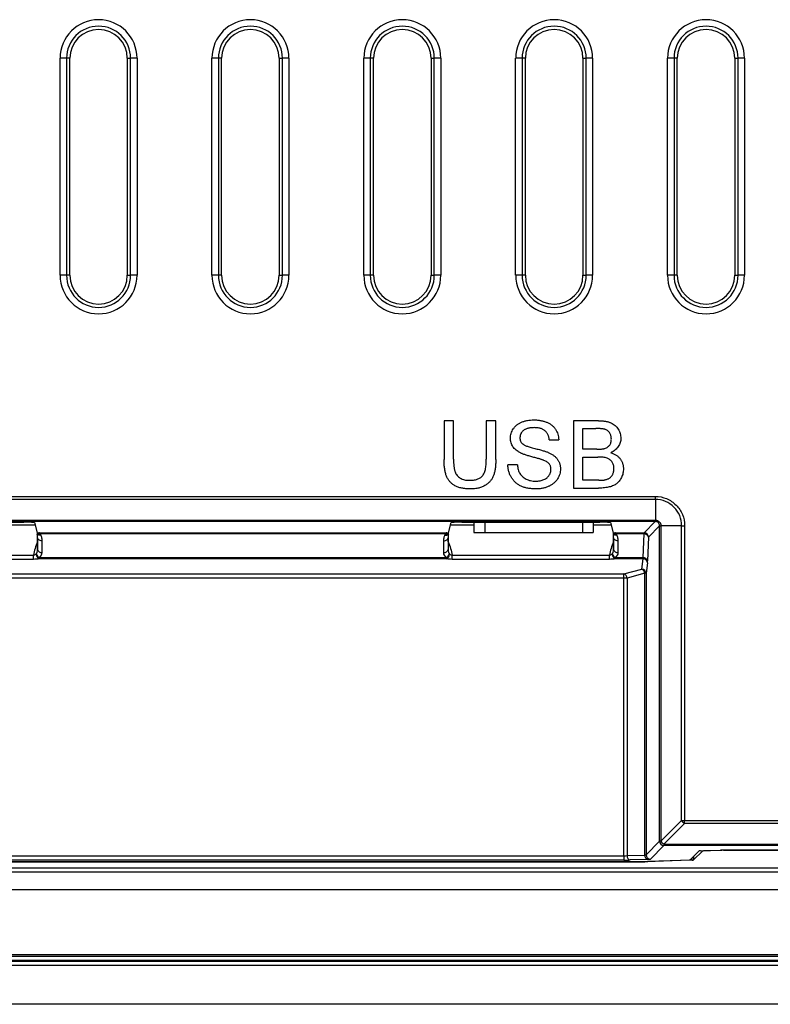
# Model space of a CAD drawing. Header units: millimetres. Extents: x 1316 to 1736, y 283 to 580.
# Tile 14 of 18: x 1665 to 1682, y 391 to 414. Entities that reach past the tile are written whole.
import ezdxf

# ---------------------------------------------------------------- set-up
doc = ezdxf.new("R2010")
doc.units = ezdxf.units.MM

msp = doc.modelspace()

# ---------------------------------------------------------------- linework, layer by layer
at = {"color": 7, "linetype": 'Continuous', "lineweight": 25}
for p, q in [((1665.654, 407.726), (1665.654, 412.726)), ((1665.804, 412.726), (1665.654, 412.726)), ((1665.804, 412.726), (1665.804, 407.726)), ((1665.879, 412.726), (1665.804, 412.726)), ((1665.879, 407.726), (1665.879, 412.726)), ((1667.204, 412.726), (1667.28, 412.726)), ((1667.204, 412.726), (1667.204, 407.726)), ((1667.429, 412.726), (1667.28, 412.726)), ((1667.28, 407.726), (1667.28, 412.726)), ((1667.429, 412.726), (1667.429, 407.726)), ((1669.154, 407.726), (1669.154, 412.726)), ((1669.304, 412.726), (1669.154, 412.726)), ((1669.304, 412.726), (1669.304, 407.726)), ((1669.379, 412.726), (1669.304, 412.726)), ((1669.379, 407.726), (1669.379, 412.726)), ((1670.704, 412.726), (1670.78, 412.726)), ((1670.704, 412.726), (1670.704, 407.726)), ((1670.929, 412.726), (1670.78, 412.726)), ((1670.78, 407.726), (1670.78, 412.726)), ((1670.929, 412.726), (1670.929, 407.726)), ((1672.654, 407.726), (1672.654, 412.726)), ((1672.804, 412.726), (1672.654, 412.726)), ((1672.804, 412.726), (1672.804, 407.726)), ((1672.879, 412.726), (1672.804, 412.726)), ((1672.879, 407.726), (1672.879, 412.726)), ((1674.204, 412.726), (1674.28, 412.726)), ((1674.204, 412.726), (1674.204, 407.726)), ((1674.429, 412.726), (1674.28, 412.726)), ((1674.28, 407.726), (1674.28, 412.726)), ((1674.429, 412.726), (1674.429, 407.726)), ((1676.154, 407.726), (1676.154, 412.726)), ((1676.304, 412.726), (1676.154, 412.726)), ((1676.304, 412.726), (1676.304, 407.726)), ((1676.379, 412.726), (1676.304, 412.726)), ((1676.379, 407.726), (1676.379, 412.726)), ((1677.704, 412.726), (1677.78, 412.726)), ((1677.704, 412.726), (1677.704, 407.726)), ((1677.929, 412.726), (1677.78, 412.726)), ((1677.78, 407.726), (1677.78, 412.726)), ((1677.929, 412.726), (1677.929, 407.726)), ((1679.654, 407.726), (1679.654, 412.726)), ((1679.804, 412.726), (1679.654, 412.726)), ((1679.804, 412.726), (1679.804, 407.726)), ((1679.879, 412.726), (1679.804, 412.726)), ((1679.879, 407.726), (1679.879, 412.726)), ((1681.204, 412.726), (1681.28, 412.726)), ((1681.204, 412.726), (1681.204, 407.726)), ((1681.429, 412.726), (1681.28, 412.726)), ((1681.28, 407.726), (1681.28, 412.726)), ((1681.429, 412.726), (1681.429, 407.726)), ((1665.804, 407.726), (1665.654, 407.726)), ((1665.879, 407.726), (1665.804, 407.726)), ((1667.204, 407.726), (1667.28, 407.726)), ((1667.429, 407.726), (1667.28, 407.726)), ((1669.304, 407.726), (1669.154, 407.726)), ((1669.379, 407.726), (1669.304, 407.726)), ((1670.704, 407.726), (1670.78, 407.726)), ((1670.929, 407.726), (1670.78, 407.726)), ((1672.804, 407.726), (1672.654, 407.726)), ((1672.879, 407.726), (1672.804, 407.726)), ((1674.204, 407.726), (1674.28, 407.726)), ((1674.429, 407.726), (1674.28, 407.726)), ((1676.304, 407.726), (1676.154, 407.726)), ((1676.379, 407.726), (1676.304, 407.726)), ((1677.704, 407.726), (1677.78, 407.726)), ((1677.929, 407.726), (1677.78, 407.726)), ((1679.804, 407.726), (1679.654, 407.726)), ((1679.879, 407.726), (1679.804, 407.726)), ((1681.204, 407.726), (1681.28, 407.726)), ((1681.429, 407.726), (1681.28, 407.726)), ((1674.505, 404.376), (1674.505, 403.484)), ((1674.723, 404.376), (1674.505, 404.376)), ((1674.723, 403.494), (1674.723, 404.376)), ((1675.478, 404.376), (1675.478, 403.494)), ((1675.697, 404.376), (1675.478, 404.376)), ((1675.697, 403.484), (1675.697, 404.376)), ((1678.066, 404.376), (1677.486, 404.376)), ((1677.486, 404.376), (1677.486, 402.826)), ((1677.704, 404.197), (1677.999, 404.197)), ((1677.704, 403.72), (1677.704, 404.197)), ((1676.929, 403.939), (1677.148, 403.939)), ((1678.024, 403.72), (1677.704, 403.72)), ((1677.704, 403.541), (1678.046, 403.541)), ((1677.704, 403.005), (1677.704, 403.541)), ((1676.194, 403.362), (1675.975, 403.362)), ((1678.071, 403.005), (1677.704, 403.005)), ((1677.486, 402.826), (1678.067, 402.826)), ((1625.91, 402.634), (1679.374, 402.634)), ((1679.374, 402.565), (1625.91, 402.565)), ((1679.374, 402.565), (1679.374, 402.089)), ((1625.91, 402.089), (1679.374, 402.089)), ((1679.373, 402.057), (1625.911, 402.057)), ((1656.165, 402.037), (1664.819, 402.037)), ((1665.083, 401.974), (1664.468, 401.974)), ((1665.069, 402.029), (1665.127, 401.796)), ((1674.606, 401.796), (1674.665, 402.029)), ((1675.192, 401.974), (1674.651, 401.974)), ((1674.652, 401.98), (1675.192, 401.98)), ((1674.915, 402.037), (1678.094, 402.037)), ((1675.192, 402.037), (1675.192, 401.8)), ((1675.192, 402.037), (1675.192, 401.8)), ((1675.442, 402.037), (1675.442, 401.8)), ((1677.692, 402.037), (1677.692, 401.8)), ((1677.942, 402.037), (1677.942, 401.8)), ((1677.942, 401.98), (1678.356, 401.98)), ((1678.358, 401.974), (1677.942, 401.974)), ((1678.344, 402.029), (1678.402, 401.796)), ((1679.113, 401.797), (1679.372, 402.057)), ((1679.472, 401.957), (1679.213, 401.697)), ((1679.372, 402.057), (1679.373, 402.057)), ((1679.472, 401.957), (1679.472, 401.957)), ((1679.472, 394.692), (1679.472, 401.957)), ((1679.98, 401.958), (1679.504, 401.958)), ((1679.504, 401.958), (1679.504, 394.692)), ((1679.98, 395.168), (1679.98, 401.958)), ((1680.049, 401.958), (1680.049, 395.168)), ((1665.127, 401.796), (1665.128, 401.77)), ((1665.128, 401.77), (1665.128, 401.759)), ((1665.128, 401.759), (1665.132, 401.596)), ((1665.135, 401.409), (1665.136, 401.683)), ((1665.181, 401.797), (1674.552, 401.797)), ((1674.538, 401.768), (1665.196, 401.768)), ((1665.236, 401.612), (1665.235, 401.339)), ((1674.498, 401.339), (1674.497, 401.612)), ((1674.597, 401.683), (1674.598, 401.409)), ((1674.601, 401.596), (1674.605, 401.759)), ((1674.605, 401.759), (1674.606, 401.77)), ((1674.606, 401.77), (1674.606, 401.796)), ((1675.192, 401.8), (1675.442, 401.8)), ((1675.442, 401.8), (1677.692, 401.8)), ((1677.692, 401.8), (1677.942, 401.8)), ((1678.402, 401.796), (1678.403, 401.77)), ((1678.403, 401.77), (1678.403, 401.759)), ((1678.403, 401.759), (1678.407, 401.596)), ((1678.41, 401.409), (1678.411, 401.683)), ((1678.456, 401.797), (1679.113, 401.797)), ((1679.113, 401.768), (1678.471, 401.768)), ((1678.511, 401.612), (1678.51, 401.339)), ((1679.094, 401.223), (1679.113, 401.768)), ((1679.113, 401.768), (1679.113, 401.797)), ((1679.213, 401.697), (1679.194, 401.152)), ((1665.132, 401.596), (1665.132, 401.587)), ((1665.132, 401.587), (1665.135, 401.588)), ((1674.601, 401.587), (1674.598, 401.588)), ((1674.601, 401.587), (1674.601, 401.596)), ((1678.407, 401.596), (1678.407, 401.587)), ((1678.407, 401.587), (1678.41, 401.588)), ((1655.942, 401.281), (1665.041, 401.281)), ((1665.041, 401.184), (1655.942, 401.184)), ((1665.041, 401.184), (1665.041, 401.281)), ((1665.171, 401.223), (1674.562, 401.223)), ((1665.171, 401.223), (1665.171, 401.197)), ((1674.562, 401.197), (1665.171, 401.197)), ((1674.562, 401.223), (1674.562, 401.197)), ((1674.692, 401.184), (1674.692, 401.281)), ((1674.692, 401.281), (1678.316, 401.281)), ((1678.316, 401.184), (1674.692, 401.184)), ((1678.316, 401.184), (1678.316, 401.281)), ((1678.446, 401.223), (1679.094, 401.223)), ((1678.446, 401.197), (1678.446, 401.223)), ((1679.091, 401.197), (1678.446, 401.197)), ((1679.059, 400.958), (1679.091, 401.197)), ((1678.65, 400.849), (1679.059, 400.958)), ((1679.19, 401.1), (1679.159, 400.862)), ((1656.015, 400.849), (1678.65, 400.849)), ((1678.65, 400.752), (1656.018, 400.752)), ((1678.65, 400.752), (1678.65, 400.849)), ((1678.721, 400.752), (1678.65, 400.752)), ((1678.65, 394.358), (1678.65, 400.752)), ((1679.13, 400.862), (1678.721, 400.752)), ((1678.721, 400.752), (1678.721, 394.36)), ((1679.159, 400.862), (1679.13, 400.862)), ((1679.13, 394.374), (1679.13, 400.862)), ((1679.159, 400.862), (1679.159, 394.379)), ((1679.504, 394.692), (1679.98, 395.168)), ((1680.049, 395.1), (1679.572, 394.623)), ((1679.98, 395.168), (1680.049, 395.168)), ((1680.049, 395.168), (1693.502, 395.168)), ((1680.049, 395.1), (1680.049, 395.168)), ((1693.501, 395.1), (1680.049, 395.1)), ((1679.159, 394.379), (1679.472, 394.692)), ((1679.572, 394.592), (1679.259, 394.279)), ((1679.504, 394.692), (1679.472, 394.692)), ((1679.572, 394.623), (1693.501, 394.623)), ((1679.572, 394.623), (1679.572, 394.592)), ((1693.501, 394.592), (1679.572, 394.592)), ((1654.56, 394.358), (1678.65, 394.358)), ((1678.65, 394.358), (1678.65, 394.258)), ((1678.721, 394.36), (1679.13, 394.374)), ((1680.179, 394.264), (1680.384, 394.469)), ((1680.253, 394.261), (1680.458, 394.465)), ((1680.413, 394.471), (1680.874, 394.487)), ((1680.458, 394.465), (1680.458, 394.473)), ((1680.905, 394.482), (1680.487, 394.468)), ((1680.487, 394.474), (1680.487, 394.468)), ((1680.905, 394.482), (1680.905, 394.488)), ((1680.945, 394.488), (1693.606, 394.488)), ((1680.976, 394.488), (1680.976, 394.483)), ((1693.602, 394.483), (1680.976, 394.483)), ((1678.65, 394.258), (1654.56, 394.258)), ((1654.966, 394.221), (1679.131, 394.221)), ((1655.166, 394.226), (1679.1, 394.226)), ((1679.201, 394.274), (1678.792, 394.26)), ((1679.131, 394.221), (1679.131, 394.227)), ((1679.171, 394.228), (1680.15, 394.262)), ((1680.224, 394.258), (1679.202, 394.223)), ((1679.202, 394.229), (1679.202, 394.223)), ((1680.224, 394.258), (1680.224, 394.309)), ((1680.253, 394.338), (1680.253, 394.261)), ((1693.87, 393.976), (1611.413, 393.976)), ((1611.514, 394.079), (1693.769, 394.079)), ((1696.392, 393.576), (1608.892, 393.576)), ((1608.743, 391.928), (1696.541, 391.928)), ((1608.762, 392.047), (1696.521, 392.047)), ((1696.521, 391.947), (1608.762, 391.947)), ((1696.392, 392.076), (1608.892, 392.076)), ((1696.541, 391.828), (1608.743, 391.828)), ((1696.533, 390.936), (1608.75, 390.936))]:
    msp.add_line(p, q, dxfattribs=at)
for centre, radius, start, end in [((1666.542, 412.726), 0.887, 0, 180), ((1666.542, 412.726), 0.738, 0, 180), ((1670.042, 412.726), 0.887, 0, 180), ((1670.042, 412.726), 0.738, 0, 180), ((1673.542, 412.726), 0.887, 0, 180), ((1673.542, 412.726), 0.738, 0, 180), ((1677.042, 412.726), 0.887, 0, 180), ((1677.042, 412.726), 0.738, 0, 180), ((1680.542, 412.726), 0.887, 0, 180), ((1680.542, 412.726), 0.738, 0, 180), ((1666.542, 412.726), 0.663, 0, 180), ((1670.042, 412.726), 0.663, 0, 180), ((1673.542, 412.726), 0.663, 0, 180), ((1677.042, 412.726), 0.663, 0, 180), ((1680.542, 412.726), 0.663, 0, 180), ((1666.542, 407.726), 0.887, 180, 0), ((1666.542, 407.726), 0.738, 180, 0), ((1666.542, 407.726), 0.663, 180, 0), ((1670.042, 407.726), 0.887, 180, 0), ((1670.042, 407.726), 0.738, 180, 0), ((1670.042, 407.726), 0.663, 180, 0), ((1673.542, 407.726), 0.887, 180, 0), ((1673.542, 407.726), 0.738, 180, 0), ((1673.542, 407.726), 0.663, 180, 0), ((1677.042, 407.726), 0.887, 180, 0), ((1677.042, 407.726), 0.738, 180, 0), ((1677.042, 407.726), 0.663, 180, 0), ((1680.542, 407.726), 0.887, 180, 0), ((1680.542, 407.726), 0.738, 180, 0), ((1680.542, 407.726), 0.663, 180, 0), ((1679.113, 401.697), 0.1, 0.0817, 89.9183), ((1679.123, 401.677), 0.092, 13.0329, 96.4054), ((1665.223, 401.427), 0.0895, 191.5867, 277.8842), ((1674.51, 401.427), 0.0895, 262.1158, 348.4133), ((1678.498, 401.427), 0.0895, 191.5867, 277.8842), ((1665.267, 401.371), 0.176, 203.572, 237.1897), ((1665.221, 401.302), 0.116, 180.507, 244.5737), ((1674.467, 401.371), 0.176, 302.8103, 336.428), ((1674.513, 401.302), 0.116, 295.4263, 359.493), ((1678.542, 401.371), 0.176, 203.572, 237.1897), ((1678.496, 401.302), 0.116, 180.507, 244.5737), ((1679.091, 401.098), 0.0994, 1.596, 90.3551), ((1679.104, 401.131), 0.092, 13.0329, 96.4054), ((1679.06, 400.859), 0.0994, 1.596, 90.3551), ((1679.019, 400.854), 0.112, 3.8342, 68.5779), ((1678.609, 400.745), 0.112, 3.8342, 68.5779), ((1680.132, 395.251), 0.173, 208.7692, 241.2308), ((1679.572, 394.692), 0.1, 180.0817, 269.9183), ((1679.655, 394.775), 0.173, 208.7692, 241.2308), ((1678.812, 394.35), 0.092, 173.5946, 256.9671), ((1679.222, 394.364), 0.092, 173.5946, 256.9671), ((1679.259, 394.379), 0.1, 180.0817, 269.9183)]:
    msp.add_arc(centre, radius, start, end, dxfattribs=at)
for centre, major_axis, ratio, start_param, end_param in [((1664.819, 402.029), (0.25, 0), 0.034921, 0.008727, 1.570796), ((1674.915, 402.029), (0.25, 0), 0.034921, 1.570796, 3.132866), ((1678.094, 402.029), (0.25, 0), 0.034921, 0.008727, 1.570796), ((1679.089, 401.294), (0, 0.1), 0.069842, 3.403392, 3.926991), ((1679.189, 401.294), (0, 0.2), 0.034921, 3.403392, 3.926991), ((1678.65, 394.365), (0.1, 0), 0.069842, 4.712389, 5.497787), ((1679.059, 394.379), (0.1, 0), 0.069842, 5.497787, 6.248279), ((1680.484, 394.469), (0.1, 0), 0.034921, 2.356194, 3.106686), ((1680.558, 394.465), (0.1, 0), 0.034921, 2.356194, 3.106686), ((1680.945, 394.485), (0.1, 0), 0.034921, 1.570796, 2.356194), ((1680.976, 394.48), (0.1, 0), 0.034921, 1.570796, 2.356194), ((1678.65, 394.265), (0.2, 0), 0.034921, 4.712389, 5.497787), ((1679.1, 394.23), (0.1, 0), 0.034921, 4.712389, 5.497787), ((1679.131, 394.225), (0.1, 0), 0.034921, 4.712389, 5.497787), ((1679.059, 394.279), (0.2, 0), 0.034921, 5.497787, 6.248279), ((1680.079, 394.264), (0.1, 0), 0.034921, 5.497787, 6.248279), ((1680.153, 394.261), (0.1, 0), 0.034921, 5.497787, 6.248279)]:
    msp.add_ellipse(centre, major_axis=major_axis, ratio=ratio, start_param=start_param, end_param=end_param, dxfattribs=at)
for points, knots in [([(1676.035, 403.971), (1676.036, 403.99), (1676.037, 404.029), (1676.05, 404.085), (1676.071, 404.139), (1676.095, 404.181), (1676.118, 404.214), (1676.137, 404.237), (1676.158, 404.259), (1676.181, 404.279), (1676.206, 404.297), (1676.233, 404.315), (1676.262, 404.329), (1676.303, 404.348), (1676.357, 404.367), (1676.426, 404.384), (1676.498, 404.394), (1676.548, 404.395), (1676.573, 404.396)], [0, 0, 0, 0, 0.074995, 0.149165, 0.223664, 0.300412, 0.33957, 0.378921, 0.418096, 0.45823, 0.498427, 0.539708, 0.582216, 0.625824, 0.715481, 0.807384, 0.901634, 1, 1, 1, 1]), ([(1676.573, 404.396), (1676.601, 404.395), (1676.654, 404.394), (1676.732, 404.383), (1676.805, 404.366), (1676.862, 404.346), (1676.904, 404.326), (1676.934, 404.311), (1676.962, 404.293), (1676.988, 404.273), (1677.012, 404.253), (1677.034, 404.23), (1677.055, 404.206), (1677.079, 404.171), (1677.105, 404.125), (1677.128, 404.066), (1677.143, 404.004), (1677.146, 403.96), (1677.148, 403.939)], [0, 0, 0, 0, 0.100475, 0.195644, 0.286083, 0.372983, 0.415026, 0.456052, 0.495939, 0.535566, 0.574087, 0.612519, 0.651081, 0.689513, 0.766237, 0.84235, 0.919974, 1, 1, 1, 1]), ([(1678.066, 404.376), (1678.08, 404.376), (1678.108, 404.376), (1678.149, 404.373), (1678.188, 404.369), (1678.225, 404.364), (1678.259, 404.358), (1678.292, 404.349), (1678.322, 404.34), (1678.359, 404.325), (1678.401, 404.302), (1678.446, 404.269), (1678.486, 404.228), (1678.518, 404.182), (1678.545, 404.132), (1678.564, 404.08), (1678.576, 404.028), (1678.578, 403.992), (1678.578, 403.974)], [0, 0, 0, 0, 0.058732, 0.114603, 0.167657, 0.217967, 0.265775, 0.311171, 0.353792, 0.394745, 0.472806, 0.549192, 0.62478, 0.702625, 0.779741, 0.854063, 0.927155, 1, 1, 1, 1]), ([(1676.582, 404.217), (1676.568, 404.217), (1676.541, 404.216), (1676.503, 404.213), (1676.467, 404.208), (1676.434, 404.2), (1676.404, 404.191), (1676.377, 404.179), (1676.353, 404.165), (1676.332, 404.149), (1676.313, 404.132), (1676.298, 404.113), (1676.284, 404.095), (1676.273, 404.074), (1676.264, 404.053), (1676.258, 404.031), (1676.254, 404.009), (1676.254, 403.993), (1676.253, 403.985)], [0, 0, 0, 0, 0.091511, 0.177143, 0.257108, 0.331198, 0.400592, 0.465625, 0.526973, 0.585443, 0.641399, 0.695044, 0.746782, 0.796959, 0.847545, 0.897439, 0.947649, 1, 1, 1, 1]), ([(1676.929, 403.939), (1676.928, 403.95), (1676.925, 403.971), (1676.918, 404.003), (1676.909, 404.032), (1676.898, 404.059), (1676.884, 404.084), (1676.869, 404.107), (1676.851, 404.128), (1676.831, 404.147), (1676.808, 404.163), (1676.783, 404.178), (1676.756, 404.19), (1676.726, 404.2), (1676.693, 404.207), (1676.658, 404.213), (1676.621, 404.216), (1676.595, 404.216), (1676.582, 404.217)], [0, 0, 0, 0, 0.067155, 0.131403, 0.192732, 0.251253, 0.307704, 0.362699, 0.417778, 0.472304, 0.527873, 0.58523, 0.645057, 0.707952, 0.774434, 0.84494, 0.920404, 1, 1, 1, 1]), ([(1678.36, 403.955), (1678.359, 403.967), (1678.359, 403.992), (1678.352, 404.028), (1678.341, 404.062), (1678.325, 404.093), (1678.306, 404.121), (1678.283, 404.144), (1678.255, 404.162), (1678.229, 404.174), (1678.205, 404.181), (1678.184, 404.185), (1678.161, 404.188), (1678.134, 404.192), (1678.105, 404.194), (1678.072, 404.196), (1678.037, 404.197), (1678.012, 404.197), (1677.999, 404.197)], [0, 0, 0, 0, 0.076011, 0.148136, 0.217788, 0.286768, 0.354043, 0.418611, 0.483636, 0.55023, 0.586928, 0.629158, 0.677238, 0.730043, 0.788863, 0.85375, 0.92411, 1, 1, 1, 1]), ([(1676.264, 403.636), (1676.245, 403.646), (1676.21, 403.665), (1676.163, 403.699), (1676.123, 403.737), (1676.091, 403.778), (1676.065, 403.823), (1676.048, 403.87), (1676.037, 403.92), (1676.035, 403.954), (1676.035, 403.971)], [0, 0, 0, 0, 0.144805, 0.279512, 0.406394, 0.527502, 0.645393, 0.761885, 0.878942, 1, 1, 1, 1]), ([(1676.253, 403.985), (1676.254, 403.972), (1676.255, 403.946), (1676.266, 403.909), (1676.284, 403.876), (1676.301, 403.858), (1676.309, 403.848)], [0, 0, 0, 0, 0.262741, 0.509957, 0.753327, 1, 1, 1, 1]), ([(1678.21, 403.738), (1678.222, 403.742), (1678.245, 403.75), (1678.275, 403.769), (1678.301, 403.79), (1678.323, 403.816), (1678.339, 403.846), (1678.352, 403.879), (1678.358, 403.916), (1678.359, 403.941), (1678.36, 403.955)], [0, 0, 0, 0, 0.132377, 0.255195, 0.373722, 0.490011, 0.607812, 0.73111, 0.859997, 1, 1, 1, 1]), ([(1678.578, 403.974), (1678.578, 403.957), (1678.576, 403.924), (1678.565, 403.875), (1678.547, 403.828), (1678.521, 403.783), (1678.489, 403.74), (1678.448, 403.702), (1678.4, 403.668), (1678.364, 403.65), (1678.346, 403.64)], [0, 0, 0, 0, 0.115843, 0.230569, 0.347355, 0.468253, 0.592303, 0.71997, 0.8556, 1, 1, 1, 1]), ([(1676.309, 403.848), (1676.314, 403.844), (1676.326, 403.834), (1676.348, 403.82), (1676.376, 403.807), (1676.409, 403.793), (1676.447, 403.78), (1676.491, 403.766), (1676.54, 403.752), (1676.594, 403.738), (1676.648, 403.725), (1676.699, 403.712), (1676.746, 403.699), (1676.789, 403.687), (1676.827, 403.675), (1676.861, 403.663), (1676.892, 403.652), (1676.91, 403.644), (1676.919, 403.64)], [0, 0, 0, 0, 0.032743, 0.07241, 0.119611, 0.174673, 0.237345, 0.308352, 0.38763, 0.474784, 0.563332, 0.645136, 0.720203, 0.789134, 0.851497, 0.907331, 0.956969, 1, 1, 1, 1]), ([(1678.024, 403.72), (1678.034, 403.72), (1678.054, 403.72), (1678.083, 403.721), (1678.11, 403.722), (1678.134, 403.724), (1678.156, 403.727), (1678.176, 403.73), (1678.194, 403.733), (1678.205, 403.737), (1678.21, 403.738)], [0, 0, 0, 0, 0.16698, 0.320807, 0.463135, 0.594248, 0.712367, 0.819455, 0.915752, 1, 1, 1, 1]), ([(1675.105, 402.806), (1675.087, 402.806), (1675.053, 402.807), (1675.004, 402.81), (1674.956, 402.816), (1674.912, 402.824), (1674.869, 402.834), (1674.829, 402.847), (1674.791, 402.863), (1674.756, 402.88), (1674.723, 402.9), (1674.693, 402.922), (1674.665, 402.946), (1674.64, 402.972), (1674.616, 403), (1674.596, 403.03), (1674.578, 403.063), (1674.562, 403.097), (1674.548, 403.135), (1674.537, 403.175), (1674.527, 403.219), (1674.519, 403.266), (1674.512, 403.316), (1674.508, 403.369), (1674.505, 403.425), (1674.505, 403.464), (1674.505, 403.484)], [0, 0, 0, 0, 0.049704, 0.096844, 0.142151, 0.185722, 0.227185, 0.267311, 0.305922, 0.343223, 0.379594, 0.414974, 0.450006, 0.484727, 0.519189, 0.55389, 0.58911, 0.625241, 0.662766, 0.702744, 0.74522, 0.790538, 0.838268, 0.889309, 0.943205, 1, 1, 1, 1]), ([(1674.723, 403.494), (1674.723, 403.478), (1674.724, 403.447), (1674.725, 403.402), (1674.728, 403.361), (1674.732, 403.322), (1674.737, 403.287), (1674.743, 403.255), (1674.75, 403.227), (1674.76, 403.193), (1674.778, 403.156), (1674.805, 403.117), (1674.839, 403.082), (1674.879, 403.054), (1674.924, 403.032), (1674.975, 403.016), (1675.03, 403.006), (1675.068, 403.005), (1675.088, 403.005)], [0, 0, 0, 0, 0.06814, 0.131478, 0.190514, 0.245276, 0.295444, 0.341135, 0.382821, 0.420216, 0.489633, 0.556579, 0.623721, 0.692399, 0.763564, 0.837802, 0.915926, 1, 1, 1, 1]), ([(1675.088, 403.005), (1675.105, 403.005), (1675.137, 403.005), (1675.185, 403.01), (1675.228, 403.018), (1675.268, 403.029), (1675.304, 403.043), (1675.336, 403.06), (1675.364, 403.081), (1675.389, 403.105), (1675.411, 403.134), (1675.429, 403.169), (1675.445, 403.209), (1675.457, 403.255), (1675.466, 403.307), (1675.474, 403.364), (1675.477, 403.427), (1675.478, 403.471), (1675.478, 403.494)], [0, 0, 0, 0, 0.069477, 0.134153, 0.194032, 0.249814, 0.302261, 0.351905, 0.399506, 0.445621, 0.493724, 0.54658, 0.604769, 0.66939, 0.740897, 0.819837, 0.905972, 1, 1, 1, 1]), ([(1675.697, 403.484), (1675.697, 403.465), (1675.696, 403.428), (1675.694, 403.374), (1675.69, 403.324), (1675.684, 403.276), (1675.678, 403.231), (1675.668, 403.189), (1675.658, 403.151), (1675.646, 403.114), (1675.631, 403.081), (1675.615, 403.049), (1675.595, 403.018), (1675.573, 402.99), (1675.548, 402.963), (1675.521, 402.937), (1675.491, 402.913), (1675.459, 402.891), (1675.424, 402.871), (1675.386, 402.853), (1675.345, 402.839), (1675.302, 402.826), (1675.257, 402.817), (1675.208, 402.811), (1675.157, 402.806), (1675.122, 402.806), (1675.105, 402.806)], [0, 0, 0, 0, 0.054643, 0.106336, 0.155155, 0.201481, 0.245018, 0.285951, 0.324626, 0.360881, 0.395653, 0.430375, 0.464745, 0.499441, 0.534727, 0.57042, 0.607162, 0.645173, 0.684093, 0.7239, 0.765171, 0.807985, 0.852778, 0.899518, 0.948634, 1, 1, 1, 1]), ([(1676.804, 403.464), (1676.798, 403.467), (1676.786, 403.472), (1676.765, 403.478), (1676.74, 403.487), (1676.71, 403.496), (1676.676, 403.505), (1676.638, 403.516), (1676.595, 403.527), (1676.549, 403.54), (1676.503, 403.552), (1676.459, 403.564), (1676.418, 403.577), (1676.381, 403.589), (1676.347, 403.601), (1676.316, 403.613), (1676.288, 403.624), (1676.272, 403.632), (1676.264, 403.636)], [0, 0, 0, 0, 0.0312, 0.070487, 0.117215, 0.171576, 0.234122, 0.303963, 0.382156, 0.467646, 0.554335, 0.635074, 0.710037, 0.779092, 0.842966, 0.901001, 0.953246, 1, 1, 1, 1]), ([(1676.969, 403.255), (1676.968, 403.266), (1676.967, 403.288), (1676.961, 403.32), (1676.948, 403.349), (1676.932, 403.377), (1676.909, 403.402), (1676.88, 403.426), (1676.844, 403.447), (1676.818, 403.458), (1676.804, 403.464)], [0, 0, 0, 0, 0.117768, 0.230176, 0.339843, 0.450625, 0.566943, 0.696021, 0.839438, 1, 1, 1, 1]), ([(1676.919, 403.64), (1676.93, 403.635), (1676.952, 403.625), (1676.983, 403.608), (1677.011, 403.59), (1677.038, 403.571), (1677.062, 403.551), (1677.084, 403.53), (1677.105, 403.508), (1677.122, 403.484), (1677.137, 403.46), (1677.151, 403.435), (1677.162, 403.409), (1677.172, 403.382), (1677.178, 403.354), (1677.184, 403.325), (1677.187, 403.296), (1677.187, 403.276), (1677.187, 403.266)], [0, 0, 0, 0, 0.074931, 0.147078, 0.216364, 0.282503, 0.346688, 0.408836, 0.469262, 0.528432, 0.587001, 0.644416, 0.702189, 0.759767, 0.81849, 0.877633, 0.93802, 1, 1, 1, 1]), ([(1678.42, 403.273), (1678.419, 403.287), (1678.418, 403.314), (1678.41, 403.354), (1678.397, 403.391), (1678.379, 403.425), (1678.356, 403.455), (1678.329, 403.48), (1678.297, 403.501), (1678.26, 403.516), (1678.218, 403.528), (1678.168, 403.535), (1678.109, 403.54), (1678.068, 403.541), (1678.046, 403.541)], [0, 0, 0, 0, 0.08014, 0.156281, 0.229406, 0.301799, 0.372743, 0.442668, 0.513321, 0.586548, 0.668323, 0.763677, 0.874081, 1, 1, 1, 1]), ([(1678.346, 403.64), (1678.357, 403.637), (1678.38, 403.63), (1678.412, 403.617), (1678.442, 403.602), (1678.47, 403.586), (1678.497, 403.568), (1678.521, 403.547), (1678.543, 403.525), (1678.563, 403.502), (1678.58, 403.476), (1678.596, 403.45), (1678.609, 403.423), (1678.62, 403.394), (1678.628, 403.365), (1678.634, 403.334), (1678.637, 403.302), (1678.638, 403.281), (1678.638, 403.27)], [0, 0, 0, 0, 0.070464, 0.137957, 0.203579, 0.267692, 0.330186, 0.391534, 0.452664, 0.513154, 0.573454, 0.632968, 0.692332, 0.751474, 0.812187, 0.872962, 0.93542, 1, 1, 1, 1]), ([(1676.625, 402.806), (1676.608, 402.806), (1676.575, 402.806), (1676.526, 402.81), (1676.479, 402.814), (1676.435, 402.821), (1676.393, 402.831), (1676.353, 402.842), (1676.314, 402.855), (1676.278, 402.87), (1676.244, 402.888), (1676.212, 402.907), (1676.181, 402.928), (1676.153, 402.952), (1676.126, 402.977), (1676.102, 403.005), (1676.079, 403.035), (1676.058, 403.066), (1676.04, 403.1), (1676.023, 403.134), (1676.009, 403.169), (1675.998, 403.206), (1675.988, 403.243), (1675.982, 403.282), (1675.977, 403.322), (1675.976, 403.349), (1675.975, 403.362)], [0, 0, 0, 0, 0.052493, 0.102825, 0.151397, 0.198033, 0.242876, 0.285999, 0.327849, 0.368395, 0.407852, 0.446838, 0.485166, 0.523341, 0.561602, 0.59992, 0.638496, 0.677791, 0.71729, 0.756605, 0.796068, 0.835886, 0.875714, 0.916263, 0.95776, 1, 1, 1, 1]), ([(1676.194, 403.362), (1676.196, 403.343), (1676.201, 403.305), (1676.214, 403.251), (1676.23, 403.203), (1676.251, 403.16), (1676.278, 403.122), (1676.311, 403.088), (1676.351, 403.058), (1676.396, 403.032), (1676.446, 403.011), (1676.5, 402.996), (1676.556, 402.986), (1676.595, 402.985), (1676.615, 402.985)], [0, 0, 0, 0, 0.093796, 0.180188, 0.260363, 0.334847, 0.407093, 0.481448, 0.559271, 0.64227, 0.728586, 0.815978, 0.906035, 1, 1, 1, 1]), ([(1676.615, 402.985), (1676.632, 402.985), (1676.667, 402.986), (1676.716, 402.993), (1676.763, 403.004), (1676.805, 403.02), (1676.844, 403.04), (1676.878, 403.064), (1676.906, 403.091), (1676.929, 403.122), (1676.947, 403.154), (1676.96, 403.187), (1676.967, 403.221), (1676.968, 403.244), (1676.969, 403.255)], [0, 0, 0, 0, 0.105584, 0.205868, 0.300947, 0.393002, 0.480949, 0.562874, 0.641461, 0.717742, 0.791772, 0.862716, 0.931777, 1, 1, 1, 1]), ([(1677.187, 403.266), (1677.187, 403.245), (1677.185, 403.205), (1677.171, 403.146), (1677.149, 403.088), (1677.124, 403.043), (1677.1, 403.008), (1677.08, 402.983), (1677.057, 402.96), (1677.033, 402.938), (1677.007, 402.918), (1676.979, 402.899), (1676.95, 402.881), (1676.907, 402.86), (1676.851, 402.838), (1676.779, 402.82), (1676.703, 402.808), (1676.651, 402.806), (1676.625, 402.806)], [0, 0, 0, 0, 0.074816, 0.148535, 0.223872, 0.301297, 0.340894, 0.38034, 0.420127, 0.45995, 0.500831, 0.541907, 0.584439, 0.62808, 0.717267, 0.80786, 0.901925, 1, 1, 1, 1]), ([(1678.638, 403.27), (1678.638, 403.252), (1678.637, 403.217), (1678.628, 403.166), (1678.614, 403.116), (1678.594, 403.07), (1678.57, 403.026), (1678.543, 402.988), (1678.514, 402.954), (1678.481, 402.926), (1678.445, 402.902), (1678.405, 402.882), (1678.361, 402.864), (1678.312, 402.85), (1678.259, 402.839), (1678.2, 402.832), (1678.136, 402.826), (1678.091, 402.826), (1678.067, 402.826)], [0, 0, 0, 0, 0.064255, 0.12736, 0.189472, 0.251721, 0.312027, 0.368675, 0.422681, 0.47406, 0.525774, 0.579622, 0.637375, 0.6984, 0.764357, 0.836315, 0.914678, 1, 1, 1, 1]), ([(1678.203, 403.012), (1678.214, 403.014), (1678.235, 403.019), (1678.265, 403.029), (1678.292, 403.04), (1678.316, 403.054), (1678.338, 403.071), (1678.358, 403.091), (1678.376, 403.115), (1678.391, 403.141), (1678.404, 403.171), (1678.413, 403.203), (1678.418, 403.237), (1678.419, 403.261), (1678.42, 403.273)], [0, 0, 0, 0, 0.088971, 0.172271, 0.250312, 0.324655, 0.397844, 0.473301, 0.551826, 0.634749, 0.721766, 0.810393, 0.903175, 1, 1, 1, 1]), ([(1678.071, 403.005), (1678.085, 403.005), (1678.112, 403.005), (1678.149, 403.006), (1678.179, 403.008), (1678.196, 403.011), (1678.203, 403.012)], [0, 0, 0, 0, 0.329395, 0.60519, 0.827887, 1, 1, 1, 1]), ([(1679.374, 402.634), (1679.463, 402.633), (1679.55, 402.616), (1679.673, 402.565), (1679.712, 402.544), (1679.785, 402.495), (1679.819, 402.467), (1679.913, 402.373), (1679.963, 402.298), (1680.031, 402.136), (1680.049, 402.047), (1680.049, 401.958)], [0, 0, 0, 0, 0.25, 0.25, 0.375, 0.375, 0.5, 0.5, 0.75, 0.75, 1, 1, 1, 1]), ([(1679.98, 401.958), (1679.981, 402.038), (1679.965, 402.118), (1679.904, 402.264), (1679.859, 402.331), (1679.747, 402.444), (1679.68, 402.488), (1679.533, 402.55), (1679.453, 402.565), (1679.374, 402.565)], [0, 0, 0, 0, 0.25, 0.25, 0.5, 0.5, 0.75, 0.75, 1, 1, 1, 1]), ([(1679.373, 402.057), (1679.375, 402.057), (1679.374, 402.057), (1679.374, 402.058), (1679.374, 402.059), (1679.374, 402.061), (1679.374, 402.063), (1679.374, 402.071), (1679.374, 402.079), (1679.374, 402.089)], [0, 0, 0, 0, 0.125, 0.125, 0.25, 0.25, 0.5, 0.5, 1, 1, 1, 1]), ([(1679.374, 402.089), (1679.408, 402.089), (1679.441, 402.075), (1679.49, 402.026), (1679.504, 401.993), (1679.504, 401.958)], [0, 0, 0, 0, 0.5, 0.5, 1, 1, 1, 1]), ([(1679.472, 401.957), (1679.472, 401.97), (1679.47, 401.983), (1679.46, 402.007), (1679.452, 402.018), (1679.434, 402.037), (1679.422, 402.045), (1679.398, 402.054), (1679.385, 402.057), (1679.372, 402.057)], [0, 0, 0, 0, 0.25, 0.25, 0.5, 0.5, 0.75, 0.75, 1, 1, 1, 1]), ([(1679.472, 401.957), (1679.472, 401.96), (1679.472, 401.959), (1679.473, 401.959), (1679.474, 401.959), (1679.476, 401.959), (1679.478, 401.959), (1679.486, 401.959), (1679.494, 401.958), (1679.504, 401.958)], [0, 0, 0, 0, 0.125, 0.125, 0.25, 0.25, 0.5, 0.5, 1, 1, 1, 1]), ([(1665.127, 401.796), (1665.13, 401.796), (1665.138, 401.797), (1665.151, 401.797), (1665.165, 401.797), (1665.176, 401.797), (1665.181, 401.797)], [0, 0, 0, 0, 0.244138, 0.499177, 0.712728, 1, 1, 1, 1]), ([(1665.136, 401.683), (1665.136, 401.683), (1665.136, 401.683), (1665.136, 401.683), (1665.136, 401.691), (1665.136, 401.699), (1665.136, 401.707), (1665.135, 401.715), (1665.134, 401.723), (1665.133, 401.731), (1665.132, 401.741), (1665.13, 401.75), (1665.128, 401.759), (1665.128, 401.759), (1665.128, 401.759), (1665.128, 401.759)], [-0.00000006, -0.00000006, -0.00000006, -0.00000006, 0, 0, 0, 0.0001092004, 0.0001092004, 0.0001092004, 0.000217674, 0.000217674, 0.000217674, 0.0003389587, 0.0003389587, 0.0003389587, 0.0003390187, 0.0003390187, 0.0003390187, 0.0003390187]), ([(1665.136, 401.683), (1665.136, 401.678), (1665.136, 401.656), (1665.136, 401.624), (1665.135, 401.601), (1665.135, 401.593)], [0, 0, 0, 0, 0.162932, 0.708068, 1, 1, 1, 1]), ([(1665.236, 401.612), (1665.21, 401.612), (1665.184, 401.62), (1665.147, 401.646), (1665.136, 401.664), (1665.136, 401.683)], [0, 0, 0, 0, 0.5, 0.5, 1, 1, 1, 1]), ([(1665.181, 401.797), (1665.178, 401.797), (1665.173, 401.797), (1665.167, 401.795), (1665.163, 401.792), (1665.166, 401.788), (1665.172, 401.784), (1665.182, 401.778), (1665.19, 401.772), (1665.196, 401.768)], [0, 0, 0, 0, 0.145351, 0.250828, 0.377546, 0.499214, 0.605011, 0.750017, 1, 1, 1, 1]), ([(1665.196, 401.768), (1665.198, 401.764), (1665.203, 401.757), (1665.207, 401.748), (1665.209, 401.744)], [0, 0, 0, 0, 0.484702, 1, 1, 1, 1]), ([(1665.209, 401.744), (1665.216, 401.729), (1665.221, 401.713), (1665.225, 401.697), (1665.229, 401.683), (1665.232, 401.669), (1665.234, 401.655), (1665.236, 401.641), (1665.236, 401.626), (1665.236, 401.612)], [0.0000711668, 0.0000711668, 0.0000711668, 0.0000711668, 0.0002082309, 0.0002082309, 0.0002082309, 0.0003291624, 0.0003291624, 0.0003291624, 0.0004511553, 0.0004511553, 0.0004511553, 0.0004511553]), ([(1674.497, 401.612), (1674.497, 401.627), (1674.498, 401.642), (1674.5, 401.656), (1674.502, 401.671), (1674.505, 401.686), (1674.509, 401.7), (1674.512, 401.712), (1674.516, 401.723), (1674.52, 401.735), (1674.522, 401.738), (1674.523, 401.741), (1674.525, 401.744)], [0, 0, 0, 0, 0.000125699, 0.000125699, 0.000125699, 0.0002513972, 0.0002513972, 0.0002513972, 0.0003506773, 0.0003506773, 0.0003506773, 0.0003793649, 0.0003793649, 0.0003793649, 0.0003793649]), ([(1674.497, 401.612), (1674.523, 401.612), (1674.549, 401.62), (1674.586, 401.646), (1674.597, 401.664), (1674.597, 401.683)], [0, 0, 0, 0, 0.5, 0.5, 1, 1, 1, 1]), ([(1674.525, 401.744), (1674.527, 401.748), (1674.53, 401.757), (1674.535, 401.764), (1674.538, 401.768)], [0, 0, 0, 0, 0.515298, 1, 1, 1, 1]), ([(1674.538, 401.768), (1674.543, 401.772), (1674.551, 401.778), (1674.561, 401.784), (1674.567, 401.788), (1674.57, 401.792), (1674.567, 401.795), (1674.56, 401.797), (1674.555, 401.797), (1674.552, 401.797)], [0, 0, 0, 0, 0.249668, 0.388949, 0.499947, 0.621981, 0.748942, 0.854458, 1, 1, 1, 1]), ([(1674.552, 401.797), (1674.558, 401.797), (1674.568, 401.797), (1674.583, 401.797), (1674.596, 401.797), (1674.603, 401.796), (1674.606, 401.796)], [0, 0, 0, 0, 0.288168, 0.502325, 0.756542, 1, 1, 1, 1]), ([(1674.605, 401.759), (1674.605, 401.759), (1674.605, 401.759), (1674.605, 401.759), (1674.605, 401.757), (1674.605, 401.756), (1674.604, 401.754), (1674.603, 401.747), (1674.601, 401.74), (1674.6, 401.733), (1674.599, 401.724), (1674.598, 401.716), (1674.598, 401.707), (1674.597, 401.699), (1674.597, 401.691), (1674.597, 401.683), (1674.597, 401.683), (1674.597, 401.683), (1674.597, 401.683)], [-0.00000006, -0.00000006, -0.00000006, -0.00000006, 0, 0, 0, 0.0000251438, 0.0000251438, 0.0000251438, 0.0001134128, 0.0001134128, 0.0001134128, 0.0002263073, 0.0002263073, 0.0002263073, 0.0003390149, 0.0003390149, 0.0003390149, 0.0003390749, 0.0003390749, 0.0003390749, 0.0003390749]), ([(1674.598, 401.593), (1674.598, 401.598), (1674.598, 401.609), (1674.598, 401.635), (1674.597, 401.66), (1674.597, 401.678), (1674.597, 401.683)], [0, 0, 0, 0, 0.16636, 0.44536, 0.837077, 1, 1, 1, 1]), ([(1678.402, 401.796), (1678.405, 401.796), (1678.413, 401.797), (1678.426, 401.797), (1678.44, 401.797), (1678.451, 401.797), (1678.456, 401.797)], [0, 0, 0, 0, 0.244138, 0.499177, 0.712728, 1, 1, 1, 1]), ([(1678.411, 401.683), (1678.411, 401.683), (1678.411, 401.683), (1678.411, 401.683), (1678.411, 401.691), (1678.411, 401.699), (1678.411, 401.707), (1678.41, 401.715), (1678.409, 401.723), (1678.408, 401.731), (1678.407, 401.741), (1678.405, 401.75), (1678.403, 401.759), (1678.403, 401.759), (1678.403, 401.759), (1678.403, 401.759)], [-0.00000006, -0.00000006, -0.00000006, -0.00000006, 0, 0, 0, 0.0001092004, 0.0001092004, 0.0001092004, 0.000217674, 0.000217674, 0.000217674, 0.0003389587, 0.0003389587, 0.0003389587, 0.0003390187, 0.0003390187, 0.0003390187, 0.0003390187]), ([(1678.411, 401.683), (1678.411, 401.678), (1678.411, 401.656), (1678.411, 401.624), (1678.41, 401.601), (1678.41, 401.593)], [0, 0, 0, 0, 0.162932, 0.708068, 1, 1, 1, 1]), ([(1678.511, 401.612), (1678.485, 401.612), (1678.459, 401.62), (1678.422, 401.646), (1678.411, 401.664), (1678.411, 401.683)], [0, 0, 0, 0, 0.5, 0.5, 1, 1, 1, 1]), ([(1678.456, 401.797), (1678.453, 401.797), (1678.448, 401.797), (1678.442, 401.795), (1678.438, 401.792), (1678.441, 401.788), (1678.447, 401.784), (1678.457, 401.778), (1678.465, 401.772), (1678.471, 401.768)], [0, 0, 0, 0, 0.145351, 0.250828, 0.377546, 0.499214, 0.605011, 0.750017, 1, 1, 1, 1]), ([(1678.471, 401.768), (1678.473, 401.764), (1678.478, 401.757), (1678.482, 401.748), (1678.484, 401.744)], [0, 0, 0, 0, 0.484702, 1, 1, 1, 1]), ([(1678.484, 401.744), (1678.491, 401.729), (1678.496, 401.713), (1678.5, 401.697), (1678.504, 401.683), (1678.507, 401.669), (1678.509, 401.655), (1678.511, 401.641), (1678.511, 401.626), (1678.511, 401.612)], [0.0000711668, 0.0000711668, 0.0000711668, 0.0000711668, 0.0002082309, 0.0002082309, 0.0002082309, 0.0003291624, 0.0003291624, 0.0003291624, 0.0004511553, 0.0004511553, 0.0004511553, 0.0004511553]), ([(1665.135, 401.588), (1665.135, 401.588), (1665.135, 401.588), (1665.134, 401.59), (1665.133, 401.592), (1665.133, 401.595), (1665.132, 401.596), (1665.132, 401.596)], [0, 0, 0, 0, 0.100017, 0.251429, 0.501432, 0.924063, 1, 1, 1, 1]), ([(1665.135, 401.593), (1665.135, 401.592), (1665.135, 401.589), (1665.135, 401.588), (1665.135, 401.588)], [0, 0, 0, 0, 0.701111, 1, 1, 1, 1]), ([(1674.601, 401.596), (1674.601, 401.596), (1674.601, 401.594), (1674.6, 401.592), (1674.599, 401.589), (1674.598, 401.588), (1674.598, 401.588)], [0, 0, 0, 0, 0.0740752, 0.5360254, 0.7679037, 1, 1, 1, 1]), ([(1674.598, 401.588), (1674.598, 401.588), (1674.598, 401.589), (1674.598, 401.592), (1674.598, 401.593)], [0, 0, 0, 0, 0.298889, 1, 1, 1, 1]), ([(1678.41, 401.588), (1678.41, 401.588), (1678.41, 401.588), (1678.409, 401.59), (1678.408, 401.592), (1678.408, 401.595), (1678.407, 401.596), (1678.407, 401.596)], [0, 0, 0, 0, 0.100017, 0.251429, 0.501432, 0.924063, 1, 1, 1, 1]), ([(1678.41, 401.593), (1678.41, 401.592), (1678.41, 401.589), (1678.41, 401.588), (1678.41, 401.588)], [0, 0, 0, 0, 0.701111, 1, 1, 1, 1])]:
    msp.add_open_spline(points, degree=3, knots=knots, dxfattribs=at)
for points in [[(1679.374, 402.565), (1679.374, 402.584), (1679.374, 402.608), (1679.374, 402.634)], [(1679.98, 401.958), (1679.999, 401.958), (1680.024, 401.958), (1680.049, 401.958)], [(1665.196, 401.768), (1665.17, 401.76), (1665.145, 401.76), (1665.128, 401.77)], [(1665.209, 401.744), (1665.177, 401.737), (1665.145, 401.743), (1665.128, 401.759)], [(1674.525, 401.744), (1674.557, 401.737), (1674.589, 401.743), (1674.605, 401.759)], [(1674.538, 401.768), (1674.563, 401.76), (1674.589, 401.76), (1674.606, 401.77)], [(1678.471, 401.768), (1678.445, 401.76), (1678.42, 401.76), (1678.403, 401.77)], [(1678.484, 401.744), (1678.452, 401.737), (1678.42, 401.743), (1678.403, 401.759)], [(1665.135, 401.588), (1665.095, 401.485), (1665.056, 401.383), (1665.041, 401.281)], [(1665.105, 401.301), (1665.124, 401.333), (1665.135, 401.371), (1665.135, 401.409)], [(1665.132, 401.596), (1665.134, 401.596), (1665.135, 401.595), (1665.135, 401.593)], [(1665.135, 401.588), (1665.135, 401.528), (1665.135, 401.469), (1665.135, 401.409)], [(1674.601, 401.596), (1674.6, 401.596), (1674.598, 401.595), (1674.598, 401.593)], [(1674.598, 401.588), (1674.598, 401.528), (1674.598, 401.469), (1674.598, 401.409)], [(1674.598, 401.588), (1674.638, 401.485), (1674.678, 401.383), (1674.692, 401.281)], [(1674.598, 401.409), (1674.598, 401.371), (1674.61, 401.333), (1674.629, 401.301)], [(1678.41, 401.588), (1678.37, 401.485), (1678.331, 401.383), (1678.316, 401.281)], [(1678.38, 401.301), (1678.399, 401.333), (1678.41, 401.371), (1678.41, 401.409)], [(1678.407, 401.596), (1678.409, 401.596), (1678.41, 401.595), (1678.41, 401.593)], [(1678.41, 401.588), (1678.41, 401.528), (1678.41, 401.469), (1678.41, 401.409)], [(1665.041, 401.281), (1665.065, 401.284), (1665.088, 401.292), (1665.105, 401.301)], [(1665.171, 401.197), (1665.135, 401.189), (1665.089, 401.184), (1665.041, 401.184)], [(1665.235, 401.339), (1665.235, 401.296), (1665.21, 401.255), (1665.171, 401.223)], [(1674.562, 401.223), (1674.523, 401.255), (1674.498, 401.296), (1674.498, 401.339)], [(1674.692, 401.184), (1674.644, 401.184), (1674.598, 401.189), (1674.562, 401.197)], [(1674.629, 401.301), (1674.646, 401.292), (1674.668, 401.284), (1674.692, 401.281)], [(1678.316, 401.281), (1678.34, 401.284), (1678.363, 401.292), (1678.38, 401.301)], [(1678.446, 401.197), (1678.41, 401.189), (1678.364, 401.184), (1678.316, 401.184)], [(1678.51, 401.339), (1678.51, 401.296), (1678.485, 401.255), (1678.446, 401.223)]]:
    msp.add_open_spline(points, degree=3, dxfattribs=at)

doc.saveas('drawing.dxf')
